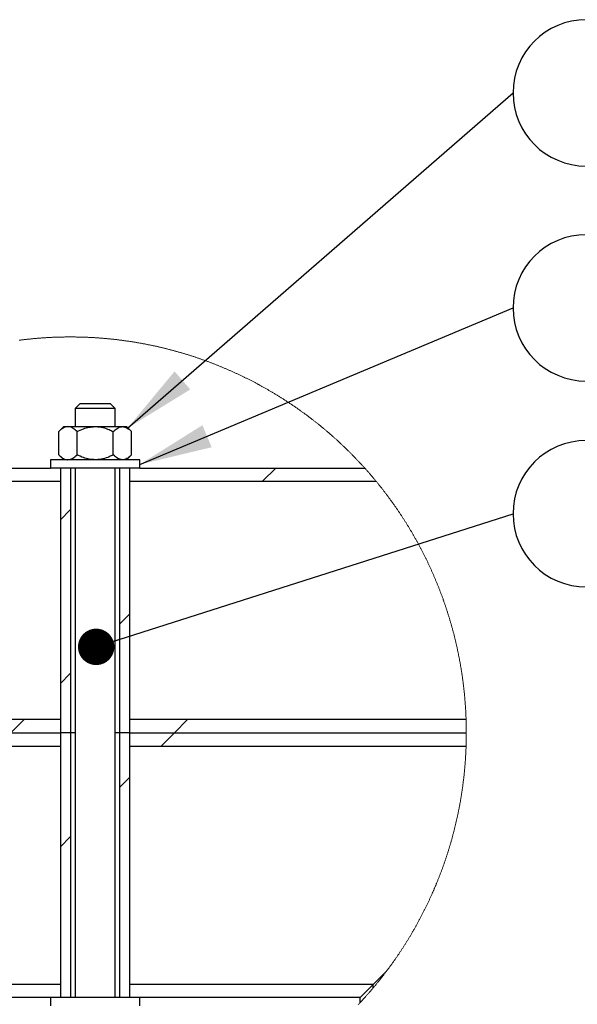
# Model space of a CAD drawing. Header units: millimetres. Extents: x 5 to 589, y 5 to 415.
# Tile 82 of 85: x 417 to 433, y 366 to 393. Entities that reach past the tile are written whole.
import ezdxf

# ---------------------------------------------------------------- set-up
doc = ezdxf.new("R2010")
doc.units = ezdxf.units.MM
doc.layers.add('NOTES', color=6, linetype='Continuous')
doc.layers.add('TRAIT-FINS', color=9, linetype='Continuous')
doc.layers.add('TRAIT-FORT', color=4, linetype='Continuous', lineweight=25)
doc.styles.add('SLDTEXTSTYLE0', font='TXT', dxfattribs={"width": 0.75})
doc.dimstyles.new('SLDDIMSTYLE2', dxfattribs={"dimtxt": 0.18, "dimasz": 1, "dimexe": 0, "dimexo": 0.0625, "dimgap": 0, "dimtad": 0, "dimtih": 1, "dimtoh": 1, "dimdec": 0, "dimrnd": 1e-09, "dimzin": 0, "dimdsep": 46, "dimtxsty": 'Standard', "dimblk1": 'DOT', "dimblk2": 'DOT', "dimsah": 1, "dimcen": 0.09, "dimadec": 0, "dimazin": 0, "dimtfac": 1, "dimtdec": 0, "dimtofl": 0, "dimtmove": 0, "dimatfit": 3, "dimldrblk": 'DOT', "dimfxl": 1, "dimfrac": 2, "dimtolj": 1, "dimtzin": 0, "dimarcsym": 0})
doc.dimstyles.new('SLDDIMSTYLE3', dxfattribs={"dimtxt": 0.18, "dimasz": 2, "dimexe": 0, "dimexo": 0.0625, "dimgap": 0, "dimtad": 0, "dimtih": 1, "dimtoh": 1, "dimdec": 0, "dimrnd": 1e-09, "dimzin": 0, "dimdsep": 46, "dimtxsty": 'Standard', "dimsah": 1, "dimcen": 0.09, "dimadec": 0, "dimazin": 0, "dimtfac": 2, "dimtdec": 0, "dimtofl": 0, "dimtmove": 0, "dimatfit": 3, "dimfxl": 1, "dimfrac": 2, "dimtolj": 1, "dimtzin": 0, "dimarcsym": 0})

# ---------------------------------------------------------------- blocks, each defined once
blk = doc.blocks.new('SW_HATCH_1')
at = {"layer": 'TRAIT-FINS', "color": 0}
for p, q in [((-5.067, 8.404), (-4.703, 8.767)), ((3.914, 8.404), (4.277, 8.767)), ((-1.636, 7.344), (-1.364, 7.617)), ((0, 4.49), (0.273, 4.763)), ((-1.636, 2.854), (-1.364, 3.126)), ((-11.976, 1.495), (-11.612, 1.858)), ((-7.486, 1.495), (-7.122, 1.858)), ((-2.996, 1.495), (-2.632, 1.858)), ((1.495, 1.495), (1.858, 1.858)), ((-12.233, 1.237), (-11.976, 1.495)), ((-7.849, 1.131), (-7.486, 1.495)), ((-3.359, 1.131), (-2.996, 1.495)), ((1.131, 1.131), (1.495, 1.495)), ((0, 0), (0.273, 0.273)), ((-1.636, -1.636), (-1.364, -1.364)), ((-5.778, -5.778), (-5.415, -5.415))]:
    blk.add_line(p, q, dxfattribs=at)
blk = doc.blocks.new('SW_NOTE_8')
at = {"layer": 'NOTES', "color": 0}
blk.add_arc((2.01, 0), 2.01, 90, 270, dxfattribs=at)
blk = doc.blocks.new('SW_NOTE_9')
at = {"layer": 'NOTES', "color": 0}
blk.add_arc((2.01, 0), 2.01, 90, 270, dxfattribs=at)
at = {"layer": 'NOTES', "color": 0, "insert": (16.501, 1.664), "char_height": 3, "attachment_point": 2, "style": 'SLDTEXTSTYLE0'}
blk.add_mtext('RONDELLE M 12', dxfattribs=at)
blk = doc.blocks.new('SW_NOTE_10')
at = {"layer": 'NOTES', "color": 0}
blk.add_arc((2.01, 0), 2.01, 90, 270, dxfattribs=at)
at = {"layer": 'NOTES', "color": 0, "insert": (21.751, 1.634), "char_height": 3, "attachment_point": 2, "style": 'SLDTEXTSTYLE0'}
blk.add_mtext('TIGE FILETEE M12-200', dxfattribs=at)
blk = doc.blocks.new('_Dot')
at = {"color": 0, "linetype": 'ByBlock', "lineweight": -2}
blk.add_line((-0.5, 0), (-1, 0), dxfattribs=at)
at = {"color": 0, "linetype": 'ByBlock', "const_width": 0.5}
blk.add_lwpolyline([(-0.25, 0, 1), (0.25, 0, 1)], format="xyb", close=True, dxfattribs=at)

msp = doc.modelspace()

# ---------------------------------------------------------------- linework, layer by layer
at = {"color": 7, "linetype": 'Continuous', "lineweight": 18, "flags": 128}
for points in [[(417.285, 383.809), (417.305, 383.811), (417.324, 383.814), (417.344, 383.816), (417.364, 383.819), (417.384, 383.821), (417.403, 383.824), (417.423, 383.826), (417.443, 383.828), (417.463, 383.83), (417.482, 383.833), (417.502, 383.835), (417.522, 383.837), (417.542, 383.839), (417.562, 383.841), (417.581, 383.843), (417.601, 383.845), (417.621, 383.847), (417.641, 383.849), (417.66, 383.851), (417.68, 383.853), (417.7, 383.855), (417.72, 383.856), (417.74, 383.858), (417.759, 383.86), (417.779, 383.862), (417.799, 383.863), (417.819, 383.865), (417.839, 383.866), (417.859, 383.868), (417.878, 383.869), (417.898, 383.871), (417.918, 383.872), (417.938, 383.874), (417.958, 383.875), (417.978, 383.876), (417.997, 383.878), (418.017, 383.879), (418.037, 383.88), (418.057, 383.881), (418.077, 383.882), (418.097, 383.884), (418.117, 383.885), (418.136, 383.886), (418.156, 383.887), (418.176, 383.888), (418.196, 383.889), (418.216, 383.889), (418.236, 383.89), (418.256, 383.891), (418.275, 383.892), (418.295, 383.893), (418.315, 383.893), (418.335, 383.894), (418.355, 383.895), (418.375, 383.895), (418.395, 383.896), (418.415, 383.896), (418.434, 383.897), (418.454, 383.897), (418.474, 383.898), (418.494, 383.898), (418.514, 383.898), (418.534, 383.899), (418.554, 383.899), (418.574, 383.899), (418.593, 383.899), (418.613, 383.899), (418.633, 383.9), (418.653, 383.9), (418.673, 383.9), (418.693, 383.9), (418.713, 383.9), (418.733, 383.9), (418.753, 383.899), (418.772, 383.899), (418.792, 383.899), (418.812, 383.899), (418.832, 383.899), (418.852, 383.898), (418.872, 383.898), (418.892, 383.898), (418.912, 383.897), (418.931, 383.897), (418.951, 383.896), (418.971, 383.896), (418.991, 383.895), (419.011, 383.895), (419.031, 383.894), (419.051, 383.894), (419.071, 383.893), (419.09, 383.892), (419.11, 383.891), (419.13, 383.891), (419.15, 383.89), (419.17, 383.889), (419.19, 383.888), (419.21, 383.887), (419.23, 383.886), (419.249, 383.885), (419.269, 383.884), (419.289, 383.883), (419.309, 383.882), (419.329, 383.881), (419.349, 383.88), (419.368, 383.878), (419.388, 383.877), (419.408, 383.876), (419.428, 383.874), (419.448, 383.873), (419.468, 383.872), (419.488, 383.87), (419.507, 383.869), (419.527, 383.867), (419.547, 383.866), (419.567, 383.864), (419.587, 383.862), (419.606, 383.861), (419.626, 383.859), (419.646, 383.857), (419.666, 383.856), (419.686, 383.854), (419.705, 383.852), (419.725, 383.85), (419.745, 383.848), (419.765, 383.846), (419.785, 383.844), (419.804, 383.842), (419.824, 383.84), (419.844, 383.838), (419.864, 383.836), (419.883, 383.834), (419.903, 383.831), (419.923, 383.829), (419.943, 383.827), (419.963, 383.825), (419.982, 383.822), (420.002, 383.82), (420.022, 383.817), (420.041, 383.815), (420.061, 383.813), (420.081, 383.81), (420.101, 383.807), (420.12, 383.805), (420.14, 383.802), (420.16, 383.8), (420.179, 383.797), (420.199, 383.794), (420.219, 383.791), (420.239, 383.788), (420.258, 383.786), (420.278, 383.783), (420.298, 383.78), (420.317, 383.777), (420.337, 383.774), (420.357, 383.771), (420.376, 383.768), (420.396, 383.765), (420.415, 383.761), (420.435, 383.758), (420.455, 383.755), (420.474, 383.752), (420.494, 383.749), (420.514, 383.745), (420.533, 383.742), (420.553, 383.738), (420.572, 383.735), (420.592, 383.732), (420.611, 383.728), (420.631, 383.725), (420.651, 383.721), (420.67, 383.717), (420.69, 383.714), (420.709, 383.71), (420.729, 383.706), (420.748, 383.703), (420.768, 383.699), (420.787, 383.695), (420.807, 383.691), (420.826, 383.687), (420.846, 383.683), (420.865, 383.679), (420.885, 383.675), (420.904, 383.671), (420.924, 383.667), (420.943, 383.663), (420.963, 383.659), (420.982, 383.655), (421.001, 383.651), (421.021, 383.646), (421.04, 383.642), (421.06, 383.638), (421.079, 383.633), (421.099, 383.629), (421.118, 383.625), (421.137, 383.62), (421.157, 383.616), (421.176, 383.611), (421.195, 383.606), (421.215, 383.602), (421.234, 383.597), (421.253, 383.593), (421.273, 383.588), (421.292, 383.583), (421.311, 383.578), (421.331, 383.574), (421.35, 383.569), (421.369, 383.564), (421.388, 383.559), (421.408, 383.554), (421.427, 383.549), (421.446, 383.544), (421.465, 383.539), (421.485, 383.534), (421.504, 383.529), (421.523, 383.523), (421.542, 383.518), (421.561, 383.513), (421.581, 383.508), (421.6, 383.502), (421.619, 383.497), (421.638, 383.492), (421.657, 383.486), (421.676, 383.481), (421.695, 383.475), (421.714, 383.47), (421.734, 383.464), (421.753, 383.459), (421.772, 383.453), (421.791, 383.447), (421.81, 383.442), (421.829, 383.436), (421.848, 383.43), (421.867, 383.424), (421.886, 383.419), (421.905, 383.413), (421.924, 383.407), (421.943, 383.401), (421.962, 383.395), (421.981, 383.389), (422, 383.383), (422.019, 383.377), (422.038, 383.371), (422.057, 383.365), (422.075, 383.358), (422.094, 383.352), (422.113, 383.346), (422.132, 383.34), (422.151, 383.333), (422.17, 383.327), (422.189, 383.321), (422.207, 383.314), (422.226, 383.308), (422.245, 383.301), (422.264, 383.295), (422.283, 383.288), (422.301, 383.282), (422.32, 383.275), (422.339, 383.268), (422.358, 383.262), (422.376, 383.255), (422.395, 383.248), (422.414, 383.241), (422.432, 383.234), (422.451, 383.228), (422.47, 383.221), (422.488, 383.214), (422.507, 383.207), (422.525, 383.2), (422.544, 383.193), (422.563, 383.186), (422.581, 383.179), (422.6, 383.171), (422.618, 383.164), (422.637, 383.157), (422.655, 383.15), (422.674, 383.143), (422.692, 383.135), (422.711, 383.128), (422.729, 383.12), (422.748, 383.113), (422.766, 383.106), (422.785, 383.098), (422.803, 383.091), (422.821, 383.083), (422.84, 383.076), (422.858, 383.068), (422.877, 383.06), (422.895, 383.053), (422.913, 383.045), (422.932, 383.037), (422.95, 383.029), (422.968, 383.022), (422.986, 383.014), (423.005, 383.006), (423.023, 382.998), (423.041, 382.99), (423.059, 382.982), (423.078, 382.974), (423.096, 382.966), (423.114, 382.958), (423.132, 382.95), (423.15, 382.942), (423.168, 382.933), (423.186, 382.925), (423.205, 382.917), (423.223, 382.909), (423.241, 382.9), (423.259, 382.892), (423.277, 382.884), (423.295, 382.875), (423.313, 382.867), (423.331, 382.858), (423.349, 382.85), (423.367, 382.841), (423.385, 382.833), (423.403, 382.824), (423.42, 382.815), (423.438, 382.807), (423.456, 382.798), (423.474, 382.789), (423.492, 382.781), (423.51, 382.772), (423.528, 382.763), (423.545, 382.754), (423.563, 382.745), (423.581, 382.736), (423.599, 382.727), (423.616, 382.718), (423.634, 382.709), (423.652, 382.7), (423.67, 382.691), (423.687, 382.682), (423.705, 382.673), (423.722, 382.664), (423.74, 382.654), (423.758, 382.645), (423.775, 382.636), (423.793, 382.627), (423.81, 382.617), (423.828, 382.608), (423.845, 382.598), (423.863, 382.589), (423.88, 382.579), (423.898, 382.57), (423.915, 382.56), (423.933, 382.551), (423.95, 382.541), (423.968, 382.532), (423.985, 382.522), (424.002, 382.512), (424.02, 382.502), (424.037, 382.493), (424.054, 382.483), (424.071, 382.473), (424.089, 382.463), (424.106, 382.453), (424.123, 382.443), (424.14, 382.433), (424.158, 382.423), (424.175, 382.413), (424.192, 382.403), (424.209, 382.393), (424.226, 382.383), (424.243, 382.373), (424.26, 382.363), (424.277, 382.353), (424.295, 382.342), (424.312, 382.332), (424.329, 382.322), (424.346, 382.311), (424.363, 382.301), (424.379, 382.291), (424.396, 382.28), (424.413, 382.27), (424.43, 382.259), (424.447, 382.249), (424.464, 382.238), (424.481, 382.228), (424.498, 382.217), (424.514, 382.206), (424.531, 382.196), (424.548, 382.185), (424.565, 382.174), (424.581, 382.164), (424.598, 382.153), (424.615, 382.142), (424.631, 382.131), (424.648, 382.12), (424.665, 382.109), (424.681, 382.098), (424.698, 382.087), (424.714, 382.076), (424.731, 382.065), (424.747, 382.054), (424.764, 382.043), (424.78, 382.032), (424.797, 382.021), (424.813, 382.01), (424.83, 381.999), (424.846, 381.987), (424.863, 381.976), (424.879, 381.965), (424.895, 381.953), (424.912, 381.942), (424.928, 381.931), (424.944, 381.919), (424.96, 381.908), (424.977, 381.896), (424.993, 381.885), (425.009, 381.873), (425.025, 381.862), (425.041, 381.85), (425.057, 381.838), (425.074, 381.827), (425.09, 381.815), (425.106, 381.803), (425.122, 381.791), (425.138, 381.78), (425.154, 381.768), (425.17, 381.756), (425.186, 381.744), (425.202, 381.732), (425.217, 381.72), (425.233, 381.708), (425.249, 381.696), (425.265, 381.684), (425.281, 381.672), (425.297, 381.66), (425.312, 381.648), (425.328, 381.636), (425.344, 381.624), (425.36, 381.612), (425.375, 381.599), (425.391, 381.587), (425.407, 381.575), (425.422, 381.563), (425.438, 381.55), (425.453, 381.538), (425.469, 381.526), (425.485, 381.513), (425.5, 381.501), (425.516, 381.488), (425.531, 381.476), (425.546, 381.463), (425.562, 381.451), (425.577, 381.438), (425.593, 381.425), (425.608, 381.413), (425.623, 381.4), (425.639, 381.387), (425.654, 381.375), (425.669, 381.362), (425.684, 381.349), (425.7, 381.336), (425.715, 381.324), (425.73, 381.311), (425.745, 381.298), (425.76, 381.285), (425.775, 381.272), (425.79, 381.259), (425.805, 381.246), (425.82, 381.233), (425.835, 381.22), (425.85, 381.207), (425.865, 381.194), (425.88, 381.181), (425.895, 381.167), (425.91, 381.154), (425.925, 381.141), (425.94, 381.128), (425.954, 381.114), (425.969, 381.101), (425.984, 381.088), (425.999, 381.074), (426.013, 381.061), (426.028, 381.048), (426.043, 381.034), (426.057, 381.021), (426.072, 381.007), (426.087, 380.994), (426.101, 380.98), (426.116, 380.967), (426.13, 380.953), (426.145, 380.939), (426.159, 380.926), (426.174, 380.912), (426.188, 380.898), (426.202, 380.885), (426.217, 380.871), (426.231, 380.857), (426.245, 380.843), (426.26, 380.829), (426.274, 380.816), (426.288, 380.802), (426.302, 380.788), (426.317, 380.774), (426.331, 380.76), (426.345, 380.746), (426.359, 380.732), (426.373, 380.718), (426.387, 380.704), (426.401, 380.69), (426.415, 380.676), (426.429, 380.661), (426.443, 380.647), (426.457, 380.633), (426.471, 380.619), (426.485, 380.605), (426.499, 380.59), (426.512, 380.576), (426.526, 380.562), (426.54, 380.547), (426.554, 380.533), (426.567, 380.519), (426.581, 380.504), (426.595, 380.49), (426.608, 380.475), (426.622, 380.461), (426.636, 380.446), (426.649, 380.432), (426.663, 380.417), (426.676, 380.402), (426.69, 380.388), (426.703, 380.373), (426.716, 380.359), (426.73, 380.344), (426.743, 380.329), (426.757, 380.314), (426.77, 380.3), (426.772, 380.298), (426.785, 380.283), (426.798, 380.268), (426.811, 380.253), (426.825, 380.238), (426.838, 380.223), (426.851, 380.209), (426.864, 380.194), (426.877, 380.179), (426.89, 380.164), (426.903, 380.149), (426.916, 380.134), (426.929, 380.119), (426.942, 380.103), (426.955, 380.088), (426.968, 380.073), (426.981, 380.058), (426.994, 380.043), (427.007, 380.028), (427.019, 380.012), (427.032, 379.997), (427.045, 379.982), (427.058, 379.967), (427.07, 379.951), (427.083, 379.936), (427.086, 379.932), (427.099, 379.916), (427.112, 379.901), (427.124, 379.885), (427.137, 379.87), (427.149, 379.855), (427.162, 379.839), (427.174, 379.824), (427.187, 379.808), (427.199, 379.792), (427.211, 379.777), (427.224, 379.761), (427.236, 379.746), (427.248, 379.73), (427.26, 379.714), (427.273, 379.699), (427.285, 379.683), (427.297, 379.667), (427.309, 379.651), (427.321, 379.636), (427.333, 379.62), (427.345, 379.604), (427.357, 379.588), (427.369, 379.572), (427.377, 379.562), (427.389, 379.546), (427.401, 379.53), (427.413, 379.514), (427.425, 379.498), (427.436, 379.482), (427.448, 379.466), (427.46, 379.45), (427.472, 379.434), (427.483, 379.418), (427.495, 379.402), (427.507, 379.386), (427.518, 379.37), (427.53, 379.354), (427.541, 379.338), (427.553, 379.321), (427.565, 379.305), (427.576, 379.289), (427.587, 379.273), (427.599, 379.256), (427.61, 379.24), (427.622, 379.224), (427.633, 379.207), (427.644, 379.191), (427.655, 379.175), (427.667, 379.158), (427.678, 379.142), (427.689, 379.125), (427.7, 379.109), (427.711, 379.092), (427.722, 379.076), (427.733, 379.059), (427.744, 379.043), (427.755, 379.026), (427.766, 379.01), (427.777, 378.993), (427.788, 378.976), (427.799, 378.96), (427.81, 378.943), (427.821, 378.926), (427.831, 378.91), (427.842, 378.893), (427.853, 378.876), (427.864, 378.859), (427.874, 378.843), (427.885, 378.826), (427.895, 378.809), (427.906, 378.792), (427.917, 378.775), (427.927, 378.758), (427.937, 378.741), (427.948, 378.724), (427.958, 378.708), (427.969, 378.691), (427.979, 378.674), (427.989, 378.657), (428, 378.64), (428.01, 378.623), (428.02, 378.605), (428.03, 378.588), (428.04, 378.571), (428.051, 378.554), (428.061, 378.537), (428.071, 378.52), (428.081, 378.503), (428.091, 378.486), (428.101, 378.468), (428.111, 378.451), (428.121, 378.434), (428.13, 378.417), (428.14, 378.399), (428.15, 378.382), (428.16, 378.365), (428.17, 378.347), (428.179, 378.33), (428.189, 378.313), (428.199, 378.295), (428.208, 378.278), (428.218, 378.26), (428.227, 378.243), (428.237, 378.226), (428.246, 378.208), (428.256, 378.191), (428.265, 378.173), (428.275, 378.156), (428.284, 378.138), (428.293, 378.12), (428.303, 378.103), (428.312, 378.085), (428.321, 378.068), (428.33, 378.05), (428.34, 378.032), (428.349, 378.015), (428.358, 377.997), (428.367, 377.979), (428.376, 377.962), (428.385, 377.944), (428.394, 377.926), (428.403, 377.908), (428.412, 377.891), (428.421, 377.873), (428.429, 377.855), (428.438, 377.837), (428.447, 377.819), (428.456, 377.802), (428.465, 377.784), (428.473, 377.766), (428.482, 377.748), (428.49, 377.73), (428.499, 377.712), (428.508, 377.694), (428.516, 377.676), (428.525, 377.658), (428.533, 377.64), (428.542, 377.622), (428.55, 377.604), (428.558, 377.586), (428.567, 377.568), (428.575, 377.55), (428.583, 377.532), (428.591, 377.514), (428.6, 377.496), (428.608, 377.477), (428.616, 377.459), (428.624, 377.441), (428.632, 377.423), (428.64, 377.405), (428.648, 377.387), (428.656, 377.368), (428.664, 377.35), (428.672, 377.332), (428.68, 377.314), (428.687, 377.295), (428.695, 377.277), (428.703, 377.259), (428.711, 377.24), (428.718, 377.222), (428.726, 377.204), (428.734, 377.185), (428.741, 377.167), (428.749, 377.149), (428.756, 377.13), (428.764, 377.112), (428.771, 377.093), (428.779, 377.075), (428.786, 377.056), (428.793, 377.038), (428.801, 377.019), (428.808, 377.001), (428.815, 376.982), (428.822, 376.964), (428.83, 376.945), (428.837, 376.927), (428.844, 376.908), (428.851, 376.89), (428.858, 376.871), (428.865, 376.852), (428.872, 376.834), (428.879, 376.815), (428.886, 376.797), (428.893, 376.778), (428.9, 376.759), (428.906, 376.741), (428.913, 376.722), (428.92, 376.703), (428.927, 376.684), (428.933, 376.666), (428.94, 376.647), (428.947, 376.628), (428.953, 376.609), (428.96, 376.591), (428.966, 376.572), (428.973, 376.553), (428.979, 376.534), (428.985, 376.515), (428.992, 376.497), (428.998, 376.478), (429.004, 376.459), (429.011, 376.44), (429.017, 376.421), (429.023, 376.402), (429.029, 376.383), (429.035, 376.364), (429.041, 376.345), (429.048, 376.327), (429.054, 376.308), (429.06, 376.289), (429.065, 376.27), (429.071, 376.251), (429.077, 376.232), (429.083, 376.213), (429.089, 376.194), (429.095, 376.175), (429.1, 376.156), (429.106, 376.136), (429.112, 376.117), (429.117, 376.098), (429.123, 376.079), (429.129, 376.06), (429.134, 376.041), (429.14, 376.022), (429.145, 376.003), (429.151, 375.984), (429.156, 375.965), (429.161, 375.945), (429.167, 375.926), (429.172, 375.907), (429.177, 375.888), (429.182, 375.869), (429.188, 375.85), (429.193, 375.83), (429.198, 375.811), (429.203, 375.792), (429.208, 375.773), (429.213, 375.753), (429.218, 375.734), (429.223, 375.715), (429.228, 375.696), (429.233, 375.676), (429.237, 375.657), (429.242, 375.638), (429.247, 375.618), (429.252, 375.599), (429.256, 375.58), (429.261, 375.561), (429.266, 375.541), (429.27, 375.522), (429.275, 375.502), (429.279, 375.483), (429.284, 375.464), (429.288, 375.444), (429.293, 375.425), (429.297, 375.406), (429.301, 375.386), (429.306, 375.367), (429.31, 375.347), (429.314, 375.328), (429.318, 375.308), (429.322, 375.289), (429.327, 375.27), (429.331, 375.25), (429.335, 375.231), (429.339, 375.211), (429.343, 375.192), (429.347, 375.172), (429.35, 375.153), (429.354, 375.133), (429.358, 375.114), (429.362, 375.094), (429.366, 375.075), (429.369, 375.055), (429.373, 375.036), (429.377, 375.016), (429.38, 374.996), (429.384, 374.977), (429.388, 374.957), (429.391, 374.938), (429.395, 374.918), (429.398, 374.899), (429.401, 374.879), (429.405, 374.859), (429.408, 374.84), (429.411, 374.82), (429.415, 374.801), (429.418, 374.781), (429.421, 374.761), (429.424, 374.742), (429.427, 374.722), (429.43, 374.702), (429.433, 374.683), (429.436, 374.663), (429.439, 374.643), (429.442, 374.624), (429.445, 374.604), (429.448, 374.584), (429.451, 374.565), (429.454, 374.545), (429.457, 374.525), (429.459, 374.506), (429.462, 374.486), (429.465, 374.466), (429.467, 374.447), (429.47, 374.427), (429.472, 374.407), (429.475, 374.387), (429.477, 374.368), (429.48, 374.348), (429.482, 374.328), (429.485, 374.308), (429.487, 374.289), (429.489, 374.269), (429.491, 374.249), (429.494, 374.229), (429.496, 374.21), (429.498, 374.19), (429.5, 374.17), (429.502, 374.15), (429.504, 374.131), (429.506, 374.111), (429.508, 374.091), (429.51, 374.071), (429.512, 374.051), (429.514, 374.032), (429.516, 374.012), (429.517, 373.992), (429.519, 373.972), (429.521, 373.952), (429.523, 373.933), (429.524, 373.913), (429.526, 373.893), (429.527, 373.873), (429.529, 373.853), (429.53, 373.833), (429.532, 373.814), (429.533, 373.794), (429.535, 373.774), (429.536, 373.754), (429.536, 373.748), (429.538, 373.728), (429.539, 373.708), (429.54, 373.688), (429.541, 373.669), (429.543, 373.649), (429.544, 373.629), (429.545, 373.609), (429.546, 373.589), (429.547, 373.569), (429.548, 373.549), (429.549, 373.53), (429.55, 373.51), (429.55, 373.49), (429.551, 373.47), (429.552, 373.45), (429.553, 373.43), (429.554, 373.41), (429.554, 373.391), (429.554, 373.385), (429.555, 373.365), (429.556, 373.345), (429.556, 373.325), (429.557, 373.305), (429.557, 373.285), (429.558, 373.265), (429.558, 373.246), (429.558, 373.226), (429.559, 373.206), (429.559, 373.186), (429.559, 373.166), (429.56, 373.146), (429.56, 373.126), (429.56, 373.106), (429.56, 373.087), (429.56, 373.067), (429.56, 373.047), (429.56, 373.027), (429.56, 373.027)], [(429.56, 373.027), (429.56, 373.021), (429.56, 373.001), (429.56, 372.981), (429.56, 372.961), (429.56, 372.942), (429.56, 372.922), (429.56, 372.902), (429.559, 372.882), (429.559, 372.862), (429.559, 372.842), (429.558, 372.822), (429.558, 372.802), (429.558, 372.782), (429.557, 372.763), (429.557, 372.743), (429.556, 372.723), (429.555, 372.703), (429.555, 372.683), (429.554, 372.663), (429.554, 372.657), (429.553, 372.637), (429.553, 372.617), (429.552, 372.597), (429.551, 372.578), (429.55, 372.558), (429.549, 372.538), (429.548, 372.518), (429.547, 372.498), (429.546, 372.478), (429.545, 372.458), (429.544, 372.439), (429.543, 372.419), (429.542, 372.399), (429.541, 372.379), (429.54, 372.359), (429.539, 372.339), (429.537, 372.319), (429.536, 372.3), (429.535, 372.287), (429.534, 372.267), (429.532, 372.247), (429.531, 372.227), (429.529, 372.208), (429.528, 372.188), (429.526, 372.168), (429.525, 372.148), (429.523, 372.128), (429.521, 372.108), (429.52, 372.089), (429.518, 372.069), (429.516, 372.049), (429.514, 372.029), (429.513, 372.009), (429.511, 371.99), (429.509, 371.97), (429.507, 371.95), (429.505, 371.93), (429.503, 371.91), (429.501, 371.891), (429.499, 371.871), (429.497, 371.851), (429.494, 371.831), (429.492, 371.812), (429.49, 371.792), (429.488, 371.772), (429.485, 371.752), (429.483, 371.733), (429.481, 371.713), (429.478, 371.693), (429.476, 371.673), (429.473, 371.654), (429.471, 371.634), (429.468, 371.614), (429.466, 371.595), (429.463, 371.575), (429.46, 371.555), (429.458, 371.535), (429.455, 371.516), (429.452, 371.496), (429.449, 371.476), (429.446, 371.457), (429.443, 371.437), (429.441, 371.417), (429.438, 371.398), (429.435, 371.378), (429.432, 371.358), (429.428, 371.339), (429.425, 371.319), (429.422, 371.299), (429.419, 371.28), (429.416, 371.26), (429.413, 371.241), (429.409, 371.221), (429.406, 371.201), (429.403, 371.182), (429.399, 371.162), (429.396, 371.143), (429.392, 371.123), (429.389, 371.103), (429.385, 371.084), (429.382, 371.064), (429.378, 371.045), (429.374, 371.025), (429.371, 371.006), (429.367, 370.986), (429.363, 370.967), (429.36, 370.947), (429.356, 370.928), (429.352, 370.908), (429.348, 370.889), (429.344, 370.869), (429.34, 370.85), (429.336, 370.83), (429.332, 370.811), (429.328, 370.791), (429.324, 370.772), (429.32, 370.752), (429.316, 370.733), (429.311, 370.713), (429.307, 370.694), (429.303, 370.675), (429.298, 370.655), (429.294, 370.636), (429.29, 370.616), (429.285, 370.597), (429.281, 370.578), (429.276, 370.558), (429.272, 370.539), (429.267, 370.52), (429.263, 370.5), (429.258, 370.481), (429.253, 370.462), (429.249, 370.442), (429.244, 370.423), (429.239, 370.404), (429.234, 370.384), (429.229, 370.365), (429.225, 370.346), (429.22, 370.326), (429.215, 370.307), (429.21, 370.288), (429.205, 370.269), (429.2, 370.25), (429.194, 370.23), (429.189, 370.211), (429.184, 370.192), (429.179, 370.173), (429.174, 370.153), (429.168, 370.134), (429.163, 370.115), (429.158, 370.096), (429.152, 370.077), (429.147, 370.058), (429.142, 370.039), (429.136, 370.019), (429.131, 370), (429.125, 369.981), (429.119, 369.962), (429.114, 369.943), (429.108, 369.924), (429.102, 369.905), (429.097, 369.886), (429.091, 369.867), (429.085, 369.848), (429.079, 369.829), (429.074, 369.81), (429.068, 369.791), (429.062, 369.772), (429.056, 369.753), (429.05, 369.734), (429.044, 369.715), (429.038, 369.696), (429.031, 369.677), (429.025, 369.658), (429.019, 369.639), (429.013, 369.621), (429.007, 369.602), (429, 369.583), (428.994, 369.564), (428.988, 369.545), (428.981, 369.526), (428.975, 369.507), (428.968, 369.489), (428.962, 369.47), (428.955, 369.451), (428.949, 369.432), (428.942, 369.414), (428.936, 369.395), (428.929, 369.376), (428.922, 369.357), (428.916, 369.339), (428.909, 369.32), (428.902, 369.301), (428.895, 369.283), (428.888, 369.264), (428.881, 369.245), (428.875, 369.227), (428.868, 369.208), (428.861, 369.189), (428.854, 369.171), (428.846, 369.152), (428.839, 369.134), (428.832, 369.115), (428.825, 369.097), (428.818, 369.078), (428.811, 369.059), (428.803, 369.041), (428.796, 369.022), (428.789, 369.004), (428.781, 368.986), (428.774, 368.967), (428.766, 368.949), (428.759, 368.93), (428.751, 368.912), (428.744, 368.893), (428.736, 368.875), (428.729, 368.857), (428.721, 368.838), (428.713, 368.82), (428.706, 368.802), (428.698, 368.783), (428.69, 368.765), (428.682, 368.747), (428.675, 368.728), (428.667, 368.71), (428.659, 368.692), (428.651, 368.674), (428.643, 368.655), (428.635, 368.637), (428.627, 368.619), (428.619, 368.601), (428.611, 368.583), (428.602, 368.565), (428.594, 368.547), (428.586, 368.528), (428.578, 368.51), (428.57, 368.492), (428.561, 368.474), (428.553, 368.456), (428.545, 368.438), (428.536, 368.42), (428.528, 368.402), (428.519, 368.384), (428.511, 368.366), (428.502, 368.348), (428.494, 368.33), (428.485, 368.312), (428.476, 368.294), (428.468, 368.276), (428.459, 368.259), (428.45, 368.241), (428.441, 368.223), (428.433, 368.205), (428.424, 368.187), (428.415, 368.169), (428.406, 368.152), (428.397, 368.134), (428.388, 368.116), (428.379, 368.098), (428.37, 368.081), (428.361, 368.063), (428.352, 368.045), (428.343, 368.028), (428.334, 368.01), (428.324, 367.992), (428.315, 367.975), (428.306, 367.957), (428.297, 367.94), (428.287, 367.922), (428.278, 367.904), (428.269, 367.887), (428.259, 367.869), (428.25, 367.852), (428.24, 367.834), (428.231, 367.817), (428.221, 367.8), (428.212, 367.782), (428.202, 367.765), (428.192, 367.747), (428.183, 367.73), (428.173, 367.713), (428.163, 367.695), (428.154, 367.678), (428.144, 367.661), (428.134, 367.643), (428.124, 367.626), (428.114, 367.609), (428.104, 367.592), (428.094, 367.574), (428.084, 367.557), (428.074, 367.54), (428.064, 367.523), (428.054, 367.506), (428.044, 367.489), (428.034, 367.472), (428.024, 367.454), (428.014, 367.437), (428.003, 367.42), (427.993, 367.403), (427.983, 367.386), (427.972, 367.369), (427.962, 367.352), (427.952, 367.335), (427.941, 367.318), (427.931, 367.302), (427.92, 367.285), (427.91, 367.268), (427.899, 367.251), (427.889, 367.234), (427.878, 367.217), (427.867, 367.2), (427.857, 367.184), (427.846, 367.167), (427.835, 367.15), (427.825, 367.133), (427.814, 367.117), (427.803, 367.1), (427.792, 367.083), (427.781, 367.067), (427.77, 367.05), (427.759, 367.034), (427.748, 367.017), (427.737, 367), (427.726, 366.984), (427.715, 366.967), (427.704, 366.951), (427.693, 366.934), (427.682, 366.918), (427.671, 366.901), (427.659, 366.885), (427.648, 366.869), (427.637, 366.852), (427.626, 366.836), (427.614, 366.82), (427.603, 366.803), (427.592, 366.787), (427.58, 366.771), (427.569, 366.754), (427.557, 366.738), (427.546, 366.722), (427.534, 366.706), (427.523, 366.69), (427.511, 366.674), (427.499, 366.657), (427.488, 366.641), (427.476, 366.625), (427.464, 366.609), (427.452, 366.593), (427.441, 366.577), (427.429, 366.561), (427.417, 366.545), (427.405, 366.529), (427.393, 366.513), (427.381, 366.497), (427.369, 366.481), (427.369, 366.481), (427.365, 366.476), (427.353, 366.46), (427.341, 366.444), (427.329, 366.428), (427.317, 366.413), (427.305, 366.397), (427.293, 366.381), (427.281, 366.365), (427.268, 366.35), (427.256, 366.334), (427.244, 366.318), (427.232, 366.303), (427.219, 366.287), (427.207, 366.271), (427.195, 366.256), (427.182, 366.24), (427.17, 366.225), (427.157, 366.209), (427.145, 366.194), (427.132, 366.178), (427.12, 366.163), (427.107, 366.148), (427.095, 366.132), (427.082, 366.117), (427.069, 366.101), (427.057, 366.086), (427.044, 366.071), (427.031, 366.056), (427.019, 366.04), (427.006, 366.025), (426.998, 366.016), (426.985, 366.001), (426.973, 365.986), (426.96, 365.971), (426.947, 365.956), (426.934, 365.941), (426.921, 365.925), (426.908, 365.91), (426.895, 365.895), (426.882, 365.88), (426.869, 365.865), (426.856, 365.85), (426.842, 365.836), (426.829, 365.821), (426.816, 365.806), (426.803, 365.791), (426.79, 365.776), (426.776, 365.761), (426.763, 365.746), (426.75, 365.732), (426.736, 365.717), (426.723, 365.702), (426.71, 365.688), (426.696, 365.673), (426.683, 365.658), (426.669, 365.644), (426.656, 365.629), (426.642, 365.615), (426.642, 365.614), (426.628, 365.6), (426.615, 365.585), (426.601, 365.571), (426.587, 365.556)]]:
    msp.add_lwpolyline(points, dxfattribs=at)
at = {"layer": 'TRAIT-FORT', "color": 4, "linetype": 'Continuous', "lineweight": 25}
for p, q in [((418.96, 382.072), (418.824, 381.936)), ((418.824, 381.936), (418.824, 381.436)), ((419.915, 381.936), (418.824, 381.936)), ((418.96, 382.072), (419.778, 382.072)), ((419.915, 381.936), (419.778, 382.072)), ((419.915, 381.436), (419.915, 381.936)), ((418.506, 381.436), (418.372, 381.302)), ((418.372, 380.66), (418.372, 381.302)), ((418.506, 381.436), (418.621, 381.436)), ((418.621, 381.436), (419.369, 381.436)), ((418.871, 380.66), (418.871, 381.302)), ((419.369, 381.436), (420.117, 381.436)), ((419.868, 380.66), (419.868, 381.302)), ((420.117, 381.436), (420.233, 381.436)), ((420.367, 381.302), (420.233, 381.436)), ((420.367, 380.66), (420.367, 381.302)), ((418.142, 380.527), (418.142, 380.3)), ((420.597, 380.527), (418.142, 380.527)), ((418.372, 380.66), (418.506, 380.527)), ((420.233, 380.527), (420.367, 380.66)), ((420.597, 380.3), (420.597, 380.527)), ((410.605, 380.3), (418.142, 380.3)), ((420.597, 380.3), (418.142, 380.3)), ((418.415, 380.3), (418.415, 373.027)), ((418.415, 380.3), (418.415, 379.936)), ((418.688, 380.3), (418.688, 373.027)), ((418.824, 380.3), (418.824, 365.754)), ((419.915, 365.754), (419.915, 380.3)), ((420.051, 373.027), (420.051, 380.3)), ((420.324, 373.027), (420.324, 380.3)), ((420.324, 379.936), (420.324, 380.3)), ((420.597, 380.3), (426.77, 380.3)), ((410.292, 379.936), (418.415, 379.936)), ((420.324, 379.936), (427.083, 379.936)), ((418.415, 373.391), (407.821, 373.391)), ((418.415, 373.391), (418.415, 373.027)), ((420.324, 373.027), (420.324, 373.391)), ((429.554, 373.391), (420.324, 373.391)), ((407.815, 373.027), (418.415, 373.027)), ((418.415, 373.027), (418.415, 372.663)), ((418.688, 373.027), (418.415, 373.027)), ((418.415, 373.027), (418.415, 365.754)), ((418.824, 373.027), (418.688, 373.027)), ((418.688, 373.027), (418.688, 365.754)), ((420.051, 373.027), (419.915, 373.027)), ((420.324, 373.027), (420.051, 373.027)), ((420.051, 365.754), (420.051, 373.027)), ((420.324, 372.663), (420.324, 373.027)), ((420.324, 373.027), (429.56, 373.027)), ((420.324, 365.754), (420.324, 373.027)), ((407.821, 372.663), (418.415, 372.663)), ((420.324, 372.663), (429.554, 372.663)), ((427.369, 366.481), (427.369, 366.481)), ((418.415, 366.118), (410.292, 366.118)), ((418.415, 366.118), (418.415, 365.754)), ((420.324, 365.754), (420.324, 366.118)), ((427.006, 366.118), (420.324, 366.118)), ((426.642, 365.754), (427.006, 366.118)), ((427.006, 366.025), (427.006, 366.118)), ((418.142, 365.754), (410.605, 365.754)), ((418.142, 365.754), (418.142, 365.527)), ((420.597, 365.754), (418.142, 365.754)), ((420.597, 365.527), (420.597, 365.754)), ((426.642, 365.754), (420.597, 365.754)), ((426.642, 365.615), (426.642, 365.754))]:
    msp.add_line(p, q, dxfattribs=at)
at = {"layer": 'TRAIT-FORT', "color": 4, "linetype": 'Continuous', "lineweight": 25, "flags": 128}
for points in [[(427.006, 366.118), (427.011, 366.123), (427.028, 366.14), (427.054, 366.167), (427.091, 366.203), (427.136, 366.248), (427.188, 366.3), (427.245, 366.357), (427.306, 366.418), (427.369, 366.481)], [(427.369, 366.481), (427.306, 366.418), (427.245, 366.357), (427.188, 366.3), (427.136, 366.248), (427.091, 366.203), (427.054, 366.167), (427.028, 366.14), (427.011, 366.123), (427.006, 366.118)]]:
    msp.add_lwpolyline(points, dxfattribs=at)
at = {"layer": 'TRAIT-FORT', "color": 4, "linetype": 'Continuous', "lineweight": 25}
for points, knots in [([(418.621, 381.436), (418.576, 381.427), (418.48, 381.408), (418.41, 381.339), (418.372, 381.302)], [0, 0, 0, 0, 0.468573, 1, 1, 1, 1]), ([(418.871, 381.302), (418.838, 381.333), (418.775, 381.391), (418.683, 381.433), (418.632, 381.435), (418.621, 381.436)], [0, 0, 0, 0, 0.466647, 0.891395, 1, 1, 1, 1]), ([(418.871, 381.302), (418.929, 381.329), (419.036, 381.379), (419.205, 381.426), (419.314, 381.433), (419.369, 381.436)], [0, 0, 0, 0, 0.37046, 0.68102, 1, 1, 1, 1]), ([(419.369, 381.436), (419.378, 381.436), (419.447, 381.435), (419.579, 381.416), (419.737, 381.365), (419.831, 381.32), (419.868, 381.302)], [0, 0, 0, 0, 0.04837, 0.399328, 0.762964, 1, 1, 1, 1]), ([(419.868, 381.302), (419.901, 381.333), (419.964, 381.391), (420.055, 381.433), (420.107, 381.435), (420.117, 381.436)], [0, 0, 0, 0, 0.466639, 0.891395, 1, 1, 1, 1]), ([(420.117, 381.436), (420.162, 381.427), (420.259, 381.408), (420.329, 381.339), (420.367, 381.302)], [0, 0, 0, 0, 0.468565, 1, 1, 1, 1]), ([(418.372, 380.66), (418.389, 380.644), (418.421, 380.613), (418.474, 380.574), (418.53, 380.544), (418.58, 380.529), (418.611, 380.527), (418.621, 380.527)], [0, 0, 0, 0, 0.238909, 0.465881, 0.683843, 0.89173, 1, 1, 1, 1]), ([(418.621, 380.527), (418.667, 380.536), (418.763, 380.555), (418.833, 380.624), (418.871, 380.66)], [0, 0, 0, 0, 0.468582, 1, 1, 1, 1]), ([(419.369, 380.527), (419.316, 380.53), (419.206, 380.536), (419.038, 380.583), (418.929, 380.634), (418.871, 380.66)], [0, 0, 0, 0, 0.309988, 0.629543, 1, 1, 1, 1]), ([(419.868, 380.66), (419.831, 380.643), (419.739, 380.599), (419.581, 380.547), (419.449, 380.528), (419.378, 380.527), (419.369, 380.527)], [0, 0, 0, 0, 0.23704, 0.589019, 0.951629, 1, 1, 1, 1]), ([(420.117, 380.527), (420.072, 380.536), (419.976, 380.555), (419.905, 380.624), (419.868, 380.66)], [0, 0, 0, 0, 0.468582, 1, 1, 1, 1]), ([(420.367, 380.66), (420.334, 380.63), (420.271, 380.571), (420.179, 380.53), (420.128, 380.527), (420.117, 380.527)], [0, 0, 0, 0, 0.466648, 0.891404, 1, 1, 1, 1])]:
    msp.add_open_spline(points, degree=3, knots=knots, dxfattribs=at)

# ---------------------------------------------------------------- block references
at = {"layer": 'NOTES', "color": 211}
for name, p in [('SW_NOTE_8', (430.842, 390.603)), ('SW_NOTE_9', (430.842, 384.698)), ('SW_NOTE_10', (430.842, 379.045))]:
    msp.add_blockref(name, p, dxfattribs=at)
at = {"layer": 'TRAIT-FINS', "color": 9}
msp.add_blockref('SW_HATCH_1', (420.051, 371.532), dxfattribs=at)

# ---------------------------------------------------------------- leaders
at = {"layer": 'NOTES', "color": 211}
for points, dimstyle in [([(420.256, 381.393), (430.842, 390.603)], 'SLDDIMSTYLE3'), ([(420.597, 380.399), (430.842, 384.698)], 'SLDDIMSTYLE3'), ([(419.397, 375.388), (430.842, 379.045)], 'SLDDIMSTYLE2')]:
    msp.add_leader(points, dimstyle=dimstyle, dxfattribs=at)

doc.saveas('drawing.dxf')
